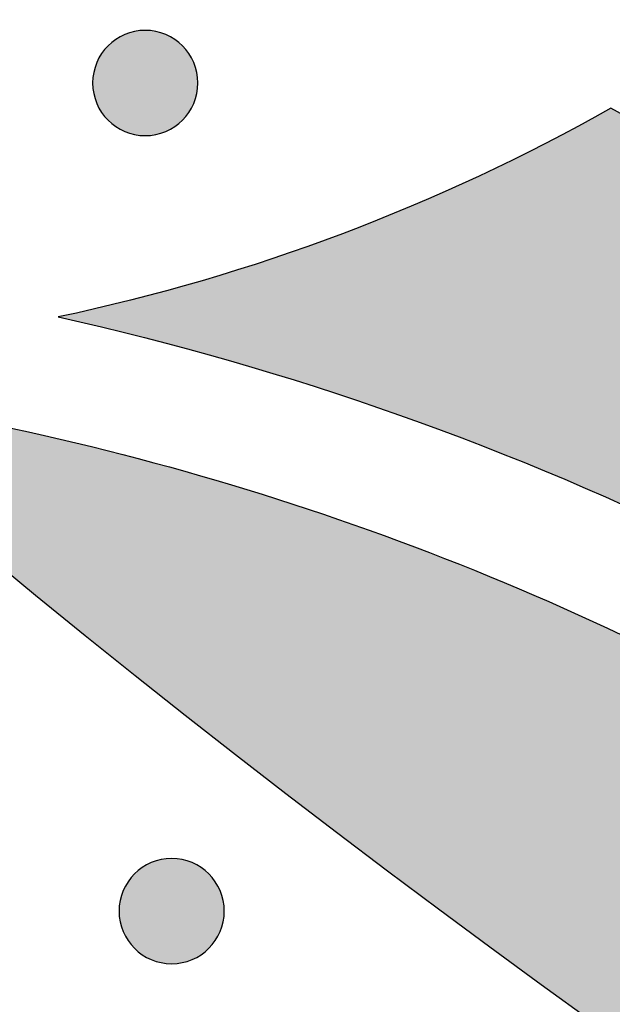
# Model space of a CAD drawing. Header units: millimetres. Extents: x -3873 to -97, y 912 to 4165.
# Tile 42 of 256: x -3574 to -3554, y 1143 to 1176. Entities that reach past the tile are written whole.
import ezdxf

# ---------------------------------------------------------------- set-up
doc = ezdxf.new("R2010")
doc.units = ezdxf.units.MM
doc.layers.add('pattern', color=7, linetype='Continuous', true_color=0x000000)

msp = doc.modelspace()

# ---------------------------------------------------------------- hatches: boundary and pattern name
at = {"layer": 'pattern'}
for points in [[(-3476.945, 1234.642), (-3477.84, 1235.782), (-3478.705, 1236.95), (-3479.539, 1238.145), (-3480.34, 1239.365), (-3481.108, 1240.61), (-3481.842, 1241.877), (-3482.54, 1243.165), (-3483.201, 1244.473), (-3483.826, 1245.799), (-3484.412, 1247.142), (-3484.96, 1248.499), (-3485.468, 1249.87), (-3485.938, 1251.252), (-3486.367, 1252.645), (-3486.756, 1254.045), (-3487.105, 1255.452), (-3487.294, 1253.91), (-3487.524, 1252.37), (-3487.794, 1250.834), (-3488.106, 1249.302), (-3488.458, 1247.777), (-3488.85, 1246.26), (-3489.283, 1244.753), (-3489.755, 1243.258), (-3490.267, 1241.775), (-3490.817, 1240.307), (-3491.405, 1238.855), (-3492.031, 1237.42), (-3492.693, 1236.004), (-3493.391, 1234.609), (-3494.123, 1233.235), (-3494.89, 1231.884), (-3493.91, 1230.084), (-3492.985, 1228.251), (-3492.118, 1226.389), (-3491.309, 1224.499), (-3490.56, 1222.585), (-3489.872, 1220.65), (-3489.245, 1218.695), (-3488.681, 1216.725), (-3488.446, 1215.824), (-3488.228, 1214.916), (-3488.025, 1214.003), (-3487.838, 1213.084), (-3487.667, 1212.16), (-3487.513, 1211.232), (-3487.375, 1210.299), (-3487.253, 1209.363), (-3487.149, 1208.424), (-3487.062, 1207.481), (-3486.991, 1206.537), (-3486.938, 1205.59), (-3486.902, 1204.642), (-3486.883, 1203.693), (-3486.881, 1202.744), (-3486.897, 1201.794), (-3486.929, 1200.845), (-3486.979, 1199.897), (-3487.046, 1198.95), (-3487.131, 1198.005), (-3487.232, 1197.062), (-3487.351, 1196.122), (-3487.486, 1195.186), (-3487.638, 1194.253), (-3487.806, 1193.324), (-3487.992, 1192.4), (-3488.193, 1191.48), (-3488.41, 1190.566), (-3488.644, 1189.658), (-3488.893, 1188.756), (-3489.157, 1187.861), (-3489.437, 1186.973), (-3489.717, 1186.151), (-3490.023, 1185.332), (-3490.354, 1184.517), (-3490.71, 1183.708), (-3491.092, 1182.905), (-3491.499, 1182.11), (-3491.931, 1181.324), (-3492.388, 1180.547), (-3492.87, 1179.782), (-3493.375, 1179.029), (-3493.905, 1178.29), (-3494.457, 1177.565), (-3495.032, 1176.856), (-3495.629, 1176.163), (-3496.247, 1175.488), (-3496.885, 1174.832), (-3497.542, 1174.195), (-3498.218, 1173.578), (-3498.912, 1172.983), (-3499.622, 1172.409), (-3500.348, 1171.858), (-3501.089, 1171.33), (-3501.842, 1170.825), (-3502.608, 1170.345), (-3503.385, 1169.889), (-3504.172, 1169.459), (-3504.968, 1169.053), (-3505.772, 1168.673), (-3506.582, 1168.318), (-3507.397, 1167.988), (-3508.217, 1167.684), (-3509.039, 1167.406), (-3509.928, 1167.127), (-3510.823, 1166.864), (-3511.726, 1166.617), (-3512.634, 1166.385), (-3513.548, 1166.169), (-3514.468, 1165.969), (-3515.393, 1165.786), (-3516.322, 1165.619), (-3517.255, 1165.468), (-3518.192, 1165.335), (-3519.132, 1165.218), (-3520.075, 1165.118), (-3521.02, 1165.036), (-3521.967, 1164.97), (-3522.915, 1164.922), (-3523.864, 1164.891), (-3524.814, 1164.877), (-3525.763, 1164.88), (-3526.712, 1164.901), (-3527.66, 1164.939), (-3528.607, 1164.994), (-3529.551, 1165.066), (-3530.494, 1165.155), (-3531.433, 1165.261), (-3532.369, 1165.384), (-3533.301, 1165.523), (-3534.229, 1165.679), (-3535.153, 1165.851), (-3536.071, 1166.04), (-3536.984, 1166.244), (-3537.891, 1166.465), (-3538.792, 1166.701), (-3540.76, 1167.268), (-3542.711, 1167.897), (-3544.644, 1168.588), (-3546.555, 1169.34), (-3548.442, 1170.151), (-3550.301, 1171.021), (-3552.131, 1171.947), (-3553.928, 1172.929), (-3555.018, 1172.327), (-3556.121, 1171.745), (-3557.236, 1171.184), (-3558.363, 1170.643), (-3559.501, 1170.124), (-3560.649, 1169.626), (-3561.807, 1169.15), (-3562.974, 1168.696), (-3564.149, 1168.265), (-3565.332, 1167.856), (-3566.523, 1167.471), (-3567.72, 1167.108), (-3568.922, 1166.768), (-3570.13, 1166.452), (-3571.342, 1166.159), (-3572.559, 1165.889), (-3569.652, 1165.195), (-3566.764, 1164.412), (-3563.898, 1163.541), (-3561.058, 1162.583), (-3558.249, 1161.54), (-3555.474, 1160.412), (-3552.737, 1159.202), (-3550.041, 1157.912), (-3548.744, 1157.383), (-3547.432, 1156.88), (-3546.104, 1156.404), (-3544.761, 1155.957), (-3543.405, 1155.537), (-3542.037, 1155.147), (-3540.656, 1154.787), (-3539.265, 1154.456), (-3537.864, 1154.156), (-3536.455, 1153.887), (-3535.037, 1153.648), (-3533.613, 1153.442), (-3532.183, 1153.267), (-3530.748, 1153.124), (-3529.31, 1153.014), (-3527.869, 1152.935), (-3526.427, 1152.89), (-3524.984, 1152.876), (-3523.543, 1152.895), (-3522.103, 1152.946), (-3520.666, 1153.029), (-3519.233, 1153.144), (-3517.806, 1153.291), (-3516.384, 1153.47), (-3514.97, 1153.68), (-3513.563, 1153.92), (-3512.166, 1154.191), (-3510.779, 1154.492), (-3509.403, 1154.823), (-3508.039, 1155.182), (-3506.688, 1155.57), (-3505.351, 1155.986), (-3504.204, 1156.375), (-3503.062, 1156.799), (-3501.925, 1157.258), (-3500.796, 1157.753), (-3499.676, 1158.283), (-3498.567, 1158.849), (-3497.469, 1159.449), (-3496.386, 1160.084), (-3495.318, 1160.754), (-3494.267, 1161.457), (-3493.235, 1162.193), (-3492.223, 1162.961), (-3491.233, 1163.761), (-3490.266, 1164.591), (-3489.324, 1165.451), (-3488.407, 1166.339), (-3487.517, 1167.254), (-3486.656, 1168.195), (-3485.824, 1169.161), (-3485.023, 1170.15), (-3484.252, 1171.16), (-3483.515, 1172.191), (-3482.81, 1173.241), (-3482.138, 1174.307), (-3481.501, 1175.39), (-3480.899, 1176.486), (-3480.331, 1177.594), (-3479.799, 1178.713), (-3479.302, 1179.842), (-3478.841, 1180.978), (-3478.415, 1182.119), (-3478.025, 1183.265), (-3477.517, 1184.902), (-3477.053, 1186.553), (-3476.633, 1188.215), (-3476.257, 1189.888), (-3475.718, 1192.637), (-3475.254, 1195.408), (-3474.867, 1198.197), (-3474.556, 1201.001), (-3474.324, 1203.817), (-3474.169, 1206.641), (-3474.094, 1209.471), (-3474.098, 1212.303), (-3474.181, 1215.134), (-3474.343, 1217.961), (-3474.584, 1220.779), (-3474.903, 1223.587), (-3475.3, 1226.38), (-3475.773, 1229.156), (-3476.322, 1231.911)], [(-3568.37, 1172.521), (-3568.399, 1172.494), (-3568.428, 1172.467), (-3568.458, 1172.44), (-3568.488, 1172.414), (-3568.52, 1172.388), (-3568.552, 1172.363), (-3568.586, 1172.338), (-3568.62, 1172.314), (-3568.655, 1172.291), (-3568.69, 1172.268), (-3568.727, 1172.246), (-3568.764, 1172.225), (-3568.802, 1172.204), (-3568.841, 1172.185), (-3568.88, 1172.166), (-3568.921, 1172.148), (-3568.961, 1172.131), (-3569.003, 1172.115), (-3569.045, 1172.1), (-3569.087, 1172.086), (-3569.13, 1172.073), (-3569.174, 1172.061), (-3569.218, 1172.05), (-3569.262, 1172.04), (-3569.307, 1172.031), (-3569.351, 1172.024), (-3569.397, 1172.017), (-3569.442, 1172.012), (-3569.488, 1172.008), (-3569.534, 1172.005), (-3569.58, 1172.003), (-3569.625, 1172.003), (-3569.671, 1172.003), (-3569.717, 1172.005), (-3569.763, 1172.008), (-3569.809, 1172.012), (-3569.854, 1172.018), (-3569.899, 1172.024), (-3569.944, 1172.032), (-3569.989, 1172.041), (-3570.033, 1172.051), (-3570.077, 1172.062), (-3570.121, 1172.074), (-3570.164, 1172.087), (-3570.206, 1172.101), (-3570.248, 1172.116), (-3570.289, 1172.132), (-3570.33, 1172.149), (-3570.37, 1172.167), (-3570.41, 1172.186), (-3570.448, 1172.206), (-3570.486, 1172.226), (-3570.523, 1172.248), (-3570.56, 1172.27), (-3570.596, 1172.292), (-3570.631, 1172.316), (-3570.665, 1172.34), (-3570.698, 1172.365), (-3570.73, 1172.39), (-3570.762, 1172.416), (-3570.793, 1172.442), (-3570.822, 1172.469), (-3570.851, 1172.496), (-3570.88, 1172.523), (-3570.907, 1172.552), (-3570.934, 1172.581), (-3570.961, 1172.611), (-3570.987, 1172.641), (-3571.013, 1172.673), (-3571.038, 1172.705), (-3571.063, 1172.739), (-3571.087, 1172.773), (-3571.11, 1172.808), (-3571.133, 1172.844), (-3571.155, 1172.88), (-3571.176, 1172.917), (-3571.197, 1172.955), (-3571.216, 1172.994), (-3571.235, 1173.034), (-3571.253, 1173.074), (-3571.27, 1173.114), (-3571.286, 1173.156), (-3571.301, 1173.198), (-3571.315, 1173.24), (-3571.328, 1173.283), (-3571.34, 1173.327), (-3571.351, 1173.371), (-3571.361, 1173.415), (-3571.37, 1173.46), (-3571.377, 1173.505), (-3571.384, 1173.55), (-3571.389, 1173.595), (-3571.393, 1173.641), (-3571.396, 1173.687), (-3571.398, 1173.733), (-3571.398, 1173.778), (-3571.398, 1173.824), (-3571.396, 1173.87), (-3571.393, 1173.916), (-3571.389, 1173.962), (-3571.383, 1174.007), (-3571.377, 1174.052), (-3571.369, 1174.097), (-3571.36, 1174.142), (-3571.35, 1174.186), (-3571.339, 1174.23), (-3571.327, 1174.274), (-3571.314, 1174.317), (-3571.3, 1174.359), (-3571.285, 1174.401), (-3571.269, 1174.442), (-3571.252, 1174.483), (-3571.234, 1174.523), (-3571.215, 1174.563), (-3571.195, 1174.601), (-3571.175, 1174.639), (-3571.153, 1174.677), (-3571.131, 1174.713), (-3571.108, 1174.749), (-3571.085, 1174.784), (-3571.061, 1174.818), (-3571.036, 1174.851), (-3571.011, 1174.883), (-3570.985, 1174.915), (-3570.959, 1174.946), (-3570.932, 1174.976), (-3570.905, 1175.005), (-3570.877, 1175.033), (-3570.849, 1175.06), (-3570.82, 1175.087), (-3570.79, 1175.114), (-3570.76, 1175.14), (-3570.728, 1175.166), (-3570.695, 1175.191), (-3570.662, 1175.216), (-3570.628, 1175.24), (-3570.593, 1175.263), (-3570.557, 1175.286), (-3570.521, 1175.308), (-3570.484, 1175.329), (-3570.445, 1175.35), (-3570.407, 1175.369), (-3570.367, 1175.388), (-3570.327, 1175.406), (-3570.286, 1175.423), (-3570.245, 1175.439), (-3570.203, 1175.454), (-3570.161, 1175.468), (-3570.118, 1175.481), (-3570.074, 1175.493), (-3570.03, 1175.504), (-3569.986, 1175.514), (-3569.941, 1175.523), (-3569.896, 1175.53), (-3569.851, 1175.537), (-3569.806, 1175.542), (-3569.76, 1175.546), (-3569.714, 1175.549), (-3569.668, 1175.551), (-3569.622, 1175.551), (-3569.576, 1175.551), (-3569.531, 1175.549), (-3569.485, 1175.546), (-3569.439, 1175.542), (-3569.394, 1175.536), (-3569.348, 1175.53), (-3569.303, 1175.522), (-3569.259, 1175.513), (-3569.215, 1175.503), (-3569.171, 1175.492), (-3569.127, 1175.48), (-3569.084, 1175.467), (-3569.042, 1175.453), (-3569, 1175.438), (-3568.958, 1175.422), (-3568.918, 1175.405), (-3568.878, 1175.387), (-3568.838, 1175.368), (-3568.8, 1175.348), (-3568.762, 1175.328), (-3568.724, 1175.306), (-3568.688, 1175.284), (-3568.652, 1175.261), (-3568.617, 1175.238), (-3568.583, 1175.214), (-3568.55, 1175.189), (-3568.517, 1175.164), (-3568.486, 1175.138), (-3568.455, 1175.112), (-3568.425, 1175.085), (-3568.396, 1175.058), (-3568.368, 1175.03), (-3568.341, 1175.002), (-3568.314, 1174.973), (-3568.287, 1174.943), (-3568.261, 1174.913), (-3568.235, 1174.881), (-3568.21, 1174.848), (-3568.185, 1174.815), (-3568.161, 1174.781), (-3568.138, 1174.746), (-3568.115, 1174.71), (-3568.093, 1174.674), (-3568.072, 1174.637), (-3568.051, 1174.599), (-3568.032, 1174.56), (-3568.013, 1174.52), (-3567.995, 1174.48), (-3567.978, 1174.439), (-3567.962, 1174.398), (-3567.947, 1174.356), (-3567.933, 1174.314), (-3567.92, 1174.271), (-3567.908, 1174.227), (-3567.897, 1174.183), (-3567.887, 1174.139), (-3567.878, 1174.094), (-3567.871, 1174.049), (-3567.864, 1174.004), (-3567.859, 1173.959), (-3567.855, 1173.913), (-3567.852, 1173.867), (-3567.85, 1173.821), (-3567.85, 1173.775), (-3567.85, 1173.729), (-3567.852, 1173.684), (-3567.855, 1173.638), (-3567.859, 1173.592), (-3567.865, 1173.547), (-3567.871, 1173.501), (-3567.879, 1173.457), (-3567.888, 1173.412), (-3567.897, 1173.368), (-3567.908, 1173.324), (-3567.921, 1173.28), (-3567.934, 1173.237), (-3567.948, 1173.195), (-3567.963, 1173.153), (-3567.979, 1173.112), (-3567.996, 1173.071), (-3568.014, 1173.031), (-3568.033, 1172.991), (-3568.053, 1172.953), (-3568.073, 1172.915), (-3568.095, 1172.877), (-3568.117, 1172.841), (-3568.139, 1172.805), (-3568.163, 1172.77), (-3568.187, 1172.736), (-3568.212, 1172.703), (-3568.237, 1172.671), (-3568.263, 1172.639), (-3568.289, 1172.608), (-3568.316, 1172.578), (-3568.343, 1172.549)], [(-3548.691, 1152.7), (-3542.831, 1148.543), (-3536.876, 1144.488), (-3530.828, 1140.537), (-3524.69, 1136.694), (-3518.465, 1132.962), (-3512.156, 1129.344), (-3505.766, 1125.842), (-3499.298, 1122.458), (-3492.755, 1119.196), (-3486.142, 1116.058), (-3479.461, 1113.046), (-3472.716, 1110.162), (-3465.91, 1107.409), (-3459.049, 1104.787), (-3452.134, 1102.299), (-3445.171, 1099.947), (-3438.164, 1097.731), (-3431.115, 1095.653), (-3424.03, 1093.714), (-3416.913, 1091.915), (-3409.767, 1090.256), (-3402.597, 1088.739), (-3395.408, 1087.363), (-3388.202, 1086.129), (-3380.985, 1085.038), (-3373.76, 1084.088), (-3366.532, 1083.279), (-3359.304, 1082.613), (-3352.082, 1082.087), (-3344.868, 1081.701), (-3337.668, 1081.454), (-3330.484, 1081.345), (-3330.494, 1069.345), (-3338.889, 1069.481), (-3347.308, 1069.801), (-3355.748, 1070.305), (-3364.201, 1070.996), (-3372.662, 1071.874), (-3381.124, 1072.941), (-3389.582, 1074.197), (-3398.028, 1075.643), (-3406.457, 1077.278), (-3414.862, 1079.103), (-3423.237, 1081.118), (-3431.576, 1083.32), (-3439.872, 1085.71), (-3448.118, 1088.286), (-3456.309, 1091.047), (-3464.439, 1093.99), (-3472.501, 1097.114), (-3480.489, 1100.416), (-3488.398, 1103.893), (-3496.221, 1107.543), (-3503.954, 1111.363), (-3511.59, 1115.348), (-3519.125, 1119.496), (-3526.553, 1123.802), (-3533.869, 1128.263), (-3541.07, 1132.874), (-3548.149, 1137.631), (-3555.104, 1142.529), (-3561.93, 1147.564), (-3568.623, 1152.729), (-3575.179, 1158.022), (-3581.596, 1163.435), (-3579.453, 1163.126), (-3577.313, 1162.767), (-3575.179, 1162.358), (-3573.052, 1161.901), (-3570.934, 1161.393), (-3568.827, 1160.838), (-3566.732, 1160.233), (-3564.65, 1159.58), (-3562.584, 1158.88), (-3560.536, 1158.132), (-3558.506, 1157.339), (-3556.496, 1156.499), (-3554.508, 1155.614), (-3552.544, 1154.686), (-3550.605, 1153.714)], [(-3567.481, 1144.604), (-3567.509, 1144.577), (-3567.538, 1144.55), (-3567.568, 1144.523), (-3567.599, 1144.497), (-3567.63, 1144.471), (-3567.663, 1144.446), (-3567.696, 1144.421), (-3567.73, 1144.397), (-3567.765, 1144.374), (-3567.801, 1144.351), (-3567.837, 1144.329), (-3567.875, 1144.308), (-3567.913, 1144.287), (-3567.952, 1144.268), (-3567.991, 1144.249), (-3568.031, 1144.231), (-3568.072, 1144.214), (-3568.113, 1144.198), (-3568.155, 1144.183), (-3568.198, 1144.169), (-3568.241, 1144.156), (-3568.284, 1144.144), (-3568.328, 1144.133), (-3568.372, 1144.123), (-3568.417, 1144.114), (-3568.462, 1144.107), (-3568.507, 1144.1), (-3568.553, 1144.095), (-3568.598, 1144.091), (-3568.644, 1144.088), (-3568.69, 1144.086), (-3568.736, 1144.086), (-3568.782, 1144.086), (-3568.828, 1144.088), (-3568.873, 1144.091), (-3568.919, 1144.095), (-3568.965, 1144.101), (-3569.01, 1144.107), (-3569.055, 1144.115), (-3569.099, 1144.124), (-3569.144, 1144.134), (-3569.188, 1144.145), (-3569.231, 1144.157), (-3569.274, 1144.17), (-3569.317, 1144.184), (-3569.358, 1144.199), (-3569.4, 1144.215), (-3569.44, 1144.232), (-3569.481, 1144.25), (-3569.52, 1144.269), (-3569.559, 1144.289), (-3569.597, 1144.309), (-3569.634, 1144.331), (-3569.67, 1144.353), (-3569.706, 1144.375), (-3569.741, 1144.399), (-3569.775, 1144.423), (-3569.808, 1144.448), (-3569.841, 1144.473), (-3569.872, 1144.499), (-3569.903, 1144.525), (-3569.933, 1144.552), (-3569.962, 1144.579), (-3569.99, 1144.606), (-3570.018, 1144.635), (-3570.045, 1144.664), (-3570.071, 1144.694), (-3570.098, 1144.724), (-3570.123, 1144.756), (-3570.149, 1144.788), (-3570.173, 1144.822), (-3570.197, 1144.856), (-3570.221, 1144.891), (-3570.243, 1144.927), (-3570.265, 1144.963), (-3570.287, 1145), (-3570.307, 1145.038), (-3570.327, 1145.077), (-3570.345, 1145.117), (-3570.363, 1145.157), (-3570.38, 1145.197), (-3570.396, 1145.239), (-3570.411, 1145.281), (-3570.426, 1145.323), (-3570.439, 1145.366), (-3570.451, 1145.41), (-3570.461, 1145.454), (-3570.471, 1145.498), (-3570.48, 1145.543), (-3570.488, 1145.588), (-3570.494, 1145.633), (-3570.499, 1145.678), (-3570.503, 1145.724), (-3570.506, 1145.77), (-3570.508, 1145.816), (-3570.509, 1145.862), (-3570.508, 1145.907), (-3570.506, 1145.953), (-3570.503, 1145.999), (-3570.499, 1146.045), (-3570.494, 1146.09), (-3570.487, 1146.135), (-3570.479, 1146.18), (-3570.471, 1146.225), (-3570.461, 1146.269), (-3570.45, 1146.313), (-3570.438, 1146.357), (-3570.425, 1146.4), (-3570.41, 1146.442), (-3570.395, 1146.484), (-3570.379, 1146.525), (-3570.362, 1146.566), (-3570.344, 1146.606), (-3570.325, 1146.646), (-3570.306, 1146.684), (-3570.285, 1146.722), (-3570.264, 1146.76), (-3570.242, 1146.796), (-3570.219, 1146.832), (-3570.195, 1146.867), (-3570.171, 1146.901), (-3570.147, 1146.934), (-3570.121, 1146.966), (-3570.096, 1146.998), (-3570.069, 1147.029), (-3570.043, 1147.059), (-3570.015, 1147.088), (-3569.988, 1147.116), (-3569.96, 1147.143), (-3569.931, 1147.17), (-3569.901, 1147.197), (-3569.87, 1147.223), (-3569.838, 1147.249), (-3569.806, 1147.274), (-3569.773, 1147.299), (-3569.738, 1147.323), (-3569.704, 1147.346), (-3569.668, 1147.369), (-3569.631, 1147.391), (-3569.594, 1147.412), (-3569.556, 1147.433), (-3569.517, 1147.452), (-3569.478, 1147.471), (-3569.438, 1147.489), (-3569.397, 1147.506), (-3569.356, 1147.522), (-3569.314, 1147.537), (-3569.271, 1147.551), (-3569.228, 1147.564), (-3569.185, 1147.576), (-3569.141, 1147.587), (-3569.096, 1147.597), (-3569.052, 1147.606), (-3569.007, 1147.613), (-3568.962, 1147.62), (-3568.916, 1147.625), (-3568.87, 1147.629), (-3568.825, 1147.632), (-3568.779, 1147.634), (-3568.733, 1147.634), (-3568.687, 1147.634), (-3568.641, 1147.632), (-3568.595, 1147.629), (-3568.55, 1147.625), (-3568.504, 1147.619), (-3568.459, 1147.613), (-3568.414, 1147.605), (-3568.369, 1147.596), (-3568.325, 1147.586), (-3568.281, 1147.575), (-3568.238, 1147.563), (-3568.195, 1147.55), (-3568.152, 1147.536), (-3568.11, 1147.521), (-3568.069, 1147.505), (-3568.028, 1147.488), (-3567.988, 1147.47), (-3567.949, 1147.451), (-3567.91, 1147.431), (-3567.872, 1147.411), (-3567.835, 1147.389), (-3567.798, 1147.367), (-3567.763, 1147.345), (-3567.728, 1147.321), (-3567.694, 1147.297), (-3567.66, 1147.272), (-3567.628, 1147.247), (-3567.596, 1147.221), (-3567.566, 1147.195), (-3567.536, 1147.168), (-3567.507, 1147.141), (-3567.479, 1147.114), (-3567.451, 1147.085), (-3567.424, 1147.056), (-3567.397, 1147.026), (-3567.371, 1146.996), (-3567.345, 1146.964), (-3567.32, 1146.932), (-3567.296, 1146.898), (-3567.272, 1146.864), (-3567.248, 1146.829), (-3567.225, 1146.793), (-3567.203, 1146.757), (-3567.182, 1146.72), (-3567.162, 1146.682), (-3567.142, 1146.643), (-3567.123, 1146.603), (-3567.105, 1146.563), (-3567.088, 1146.523), (-3567.072, 1146.481), (-3567.057, 1146.439), (-3567.043, 1146.397), (-3567.03, 1146.354), (-3567.018, 1146.31), (-3567.007, 1146.266), (-3566.997, 1146.222), (-3566.989, 1146.177), (-3566.981, 1146.132), (-3566.975, 1146.087), (-3566.969, 1146.042), (-3566.965, 1145.996), (-3566.962, 1145.95), (-3566.961, 1145.904), (-3566.96, 1145.858), (-3566.961, 1145.813), (-3566.963, 1145.767), (-3566.966, 1145.721), (-3566.97, 1145.675), (-3566.975, 1145.63), (-3566.982, 1145.585), (-3566.989, 1145.54), (-3566.998, 1145.495), (-3567.008, 1145.451), (-3567.019, 1145.407), (-3567.031, 1145.363), (-3567.044, 1145.32), (-3567.058, 1145.278), (-3567.073, 1145.236), (-3567.09, 1145.195), (-3567.107, 1145.154), (-3567.125, 1145.114), (-3567.143, 1145.074), (-3567.163, 1145.036), (-3567.184, 1144.998), (-3567.205, 1144.96), (-3567.227, 1144.924), (-3567.25, 1144.888), (-3567.273, 1144.853), (-3567.297, 1144.819), (-3567.322, 1144.786), (-3567.347, 1144.754), (-3567.373, 1144.722), (-3567.399, 1144.691), (-3567.426, 1144.661), (-3567.453, 1144.632)]]:
    msp.add_hatch(color=256, dxfattribs=at).paths.add_polyline_path(points, flags=0)

# ---------------------------------------------------------------- linework, layer by layer
at = {"layer": 'pattern', "extrusion": (0, 0, -1)}
for centre in [(3569.624, 1173.777), (3568.734, 1145.86)]:
    msp.add_circle(centre, 1.774, dxfattribs=at)
for centre, radius, start, end in [((3586.107, 1229.921), 65.449, 240.54959, 258.05301), ((3521.649, 1229.864), 65.449, 285.18462, 299.55028), ((3594.09, 1069.344), 98.918, 102.57243, 116.44337), ((3328.401, 1457.039), 387.7, 270.30942, 310.77353), ((3594.09, 1069.344), 94.918, 97.56403, 118.57439), ((3513.331, 1182.093), 81.695, 315.55447, 340.83066)]:
    msp.add_arc(centre, radius, start, end, dxfattribs=at)
at = {"layer": 'pattern'}
msp.add_arc((-3328.401, 1457.039), 399.7, 229.02495, 265.844, dxfattribs=at)

doc.saveas('drawing.dxf')
